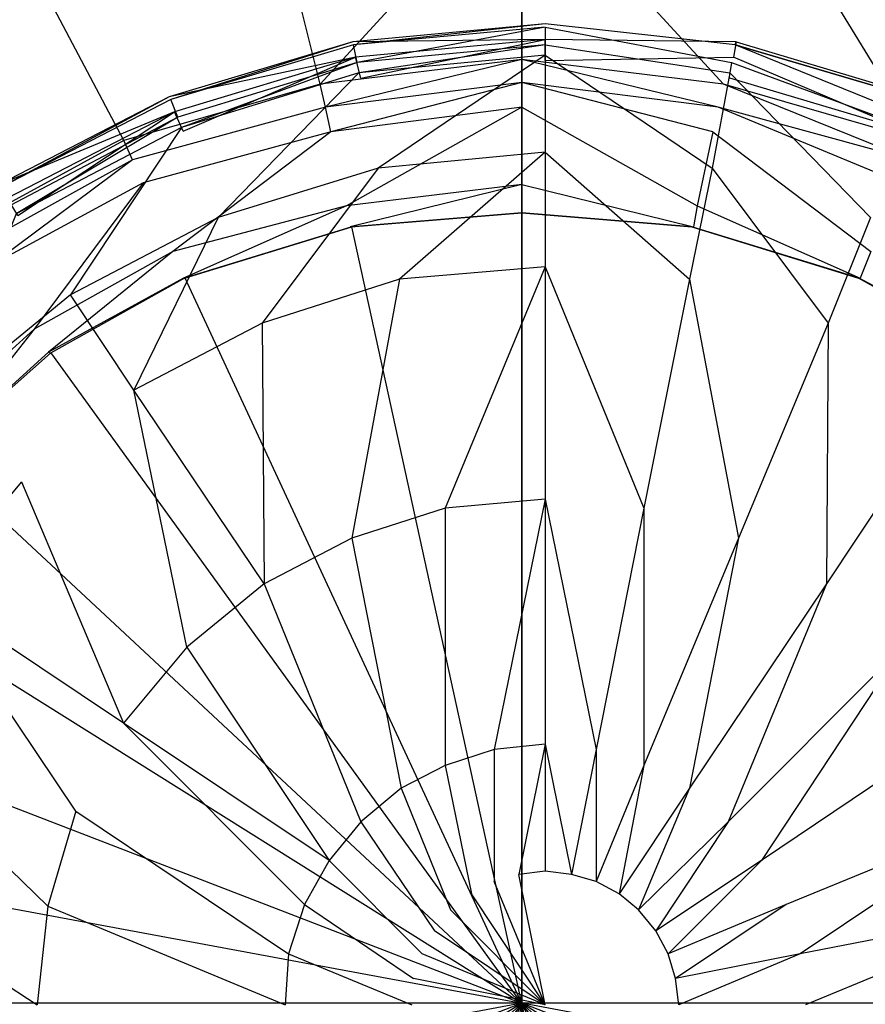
# Model space of a CAD drawing. Extents: x 0 to 1.5, y -0.9 to 0.
# Tile 10 of 16: x 0.7215 to 0.7695, y -0.45 to -0.3942. Entities that reach past the tile are written whole.
import ezdxf

# ---------------------------------------------------------------- set-up
doc = ezdxf.new("R2010")
doc.units = 0
doc.layers.add('L0_ABLAUF_INF_0___REPLACEMTFORE', color=7, linetype='CONTINUOUS')
doc.layers.add('L1_GRUPPE_28___REPLACEMTFOREMPT', color=7, linetype='CONTINUOUS')

msp = doc.modelspace()

# ---------------------------------------------------------------- linework, layer by layer
at = {"layer": 'L0_ABLAUF_INF_0___REPLACEMTFORE', "color": 8}
for points, invisible_edges in [([(0.751329, -0.39531, 0.020316), (0.740403, -0.395436, 0.021521), (0.751329, -0.394427, 0.021521), (0.751329, -0.39531, 0.020316)], 14), ([(0.740458, -0.39561, 0.022726), (0.751329, -0.394427, 0.021521), (0.740403, -0.395436, 0.021521), (0.740458, -0.39561, 0.022726)], 13), ([(0.751329, -0.394427, 0.021521), (0.740458, -0.39561, 0.022726), (0.751329, -0.39461, 0.022726), (0.751329, -0.394427, 0.021521)], 14), ([(0.740657, -0.396609, 0.023565), (0.751329, -0.39461, 0.022726), (0.740458, -0.39561, 0.022726), (0.740657, -0.396609, 0.023565)], 13), ([(0.751329, -0.39461, 0.022726), (0.740657, -0.396609, 0.023565), (0.751329, -0.39561, 0.023565), (0.751329, -0.39461, 0.022726)], 14), ([(0.762155, -0.395436, 0.021521), (0.751329, -0.39531, 0.020316), (0.751329, -0.394427, 0.021521), (0.762155, -0.395436, 0.021521)], 14), ([(0.751329, -0.394427, 0.021521), (0.762101, -0.39561, 0.022726), (0.762155, -0.395436, 0.021521), (0.751329, -0.394427, 0.021521)], 13), ([(0.762101, -0.39561, 0.022726), (0.751329, -0.394427, 0.021521), (0.751329, -0.39461, 0.022726), (0.762101, -0.39561, 0.022726)], 14), ([(0.761901, -0.396609, 0.023565), (0.751329, -0.39461, 0.022726), (0.751329, -0.39561, 0.023565), (0.761901, -0.396609, 0.023565)], 13), ([(0.751329, -0.39461, 0.022726), (0.761901, -0.396609, 0.023565), (0.762101, -0.39561, 0.022726), (0.751329, -0.39461, 0.022726)], 14), ([(0.740558, -0.396309, 0.020316), (0.729981, -0.398565, 0.021521), (0.740403, -0.395436, 0.021521), (0.740558, -0.396309, 0.020316)], 14), ([(0.730085, -0.398708, 0.022726), (0.740403, -0.395436, 0.021521), (0.729981, -0.398565, 0.021521), (0.730085, -0.398708, 0.022726)], 13), ([(0.740403, -0.395436, 0.021521), (0.730085, -0.398708, 0.022726), (0.740458, -0.39561, 0.022726), (0.740403, -0.395436, 0.021521)], 14), ([(0.740403, -0.395436, 0.021521), (0.751329, -0.39531, 0.020316), (0.740558, -0.396309, 0.020316), (0.740403, -0.395436, 0.021521)], 13), ([(0.751329, -0.39531, 0.020316), (0.740857, -0.397509, 0.020526), (0.740558, -0.396309, 0.020316), (0.751329, -0.39531, 0.020316)], 13), ([(0.740857, -0.397509, 0.020526), (0.751329, -0.39531, 0.020316), (0.751329, -0.396509, 0.020526), (0.740857, -0.397509, 0.020526)], 14), ([(0.762001, -0.396309, 0.020316), (0.751329, -0.396509, 0.020526), (0.751329, -0.39531, 0.020316), (0.762001, -0.396309, 0.020316)], 13), ([(0.751329, -0.39531, 0.020316), (0.762155, -0.395436, 0.021521), (0.762001, -0.396309, 0.020316), (0.751329, -0.39531, 0.020316)], 13), ([(0.762155, -0.395436, 0.021521), (0.772628, -0.398565, 0.021521), (0.762001, -0.396309, 0.020316), (0.762155, -0.395436, 0.021521)], 14), ([(0.762101, -0.39561, 0.022726), (0.772573, -0.398708, 0.022726), (0.762155, -0.395436, 0.021521), (0.762101, -0.39561, 0.022726)], 14), ([(0.772573, -0.398708, 0.022726), (0.772628, -0.398565, 0.021521), (0.762155, -0.395436, 0.021521), (0.772573, -0.398708, 0.022726)], 14), ([(0.740458, -0.39561, 0.022726), (0.730085, -0.398708, 0.022726), (0.730484, -0.399708, 0.023565), (0.740458, -0.39561, 0.022726)], 14), ([(0.740657, -0.396609, 0.023565), (0.740458, -0.39561, 0.022726), (0.730484, -0.399708, 0.023565), (0.740657, -0.396609, 0.023565)], 14), ([(0.740757, -0.397209, 0.023669), (0.751329, -0.39561, 0.023565), (0.740657, -0.396609, 0.023565), (0.740757, -0.397209, 0.023669)], 13), ([(0.751329, -0.39561, 0.023565), (0.740757, -0.397209, 0.023669), (0.751329, -0.396209, 0.023669), (0.751329, -0.39561, 0.023565)], 14), ([(0.761801, -0.397209, 0.023669), (0.751329, -0.39561, 0.023565), (0.751329, -0.396209, 0.023669), (0.761801, -0.397209, 0.023669)], 13), ([(0.751329, -0.39561, 0.023565), (0.761801, -0.397209, 0.023669), (0.761901, -0.396609, 0.023565), (0.751329, -0.39561, 0.023565)], 14), ([(0.772174, -0.399708, 0.023565), (0.762101, -0.39561, 0.022726), (0.761901, -0.396609, 0.023565), (0.772174, -0.399708, 0.023565)], 14), ([(0.772573, -0.398708, 0.022726), (0.762101, -0.39561, 0.022726), (0.772174, -0.399708, 0.023565), (0.772573, -0.398708, 0.022726)], 14), ([(0.729981, -0.398565, 0.021521), (0.740558, -0.396309, 0.020316), (0.730285, -0.399408, 0.020316), (0.729981, -0.398565, 0.021521)], 13), ([(0.740558, -0.396309, 0.020316), (0.730783, -0.400508, 0.020526), (0.730285, -0.399408, 0.020316), (0.740558, -0.396309, 0.020316)], 13), ([(0.730684, -0.400308, 0.023669), (0.740657, -0.396609, 0.023565), (0.730484, -0.399708, 0.023565), (0.730684, -0.400308, 0.023669)], 13), ([(0.740657, -0.396609, 0.023565), (0.730684, -0.400308, 0.023669), (0.740757, -0.397209, 0.023669), (0.740657, -0.396609, 0.023565)], 14), ([(0.730783, -0.400508, 0.020526), (0.740558, -0.396309, 0.020316), (0.740857, -0.397509, 0.020526), (0.730783, -0.400508, 0.020526)], 14), ([(0.741854, -0.402607, 0.024193), (0.751329, -0.396209, 0.023669), (0.740757, -0.397209, 0.023669), (0.741854, -0.402607, 0.024193)], 13), ([(0.751329, -0.396209, 0.023669), (0.741854, -0.402607, 0.024193), (0.751329, -0.401707, 0.024193), (0.751329, -0.396209, 0.023669)], 14), ([(0.760804, -0.402607, 0.024193), (0.751329, -0.396209, 0.023669), (0.751329, -0.401707, 0.024193), (0.760804, -0.402607, 0.024193)], 13), ([(0.751329, -0.396209, 0.023669), (0.760804, -0.402607, 0.024193), (0.761801, -0.397209, 0.023669), (0.751329, -0.396209, 0.023669)], 14), ([(0.751329, -0.396509, 0.020526), (0.762001, -0.396309, 0.020316), (0.761801, -0.397509, 0.020526), (0.751329, -0.396509, 0.020526)], 14), ([(0.762001, -0.396309, 0.020316), (0.771875, -0.400508, 0.020526), (0.761801, -0.397509, 0.020526), (0.762001, -0.396309, 0.020316)], 13), ([(0.771875, -0.400308, 0.023669), (0.761901, -0.396609, 0.023565), (0.761801, -0.397209, 0.023669), (0.771875, -0.400308, 0.023669)], 13), ([(0.761901, -0.396609, 0.023565), (0.771875, -0.400308, 0.023669), (0.772174, -0.399708, 0.023565), (0.761901, -0.396609, 0.023565)], 14), ([(0.771875, -0.400508, 0.020526), (0.762001, -0.396309, 0.020316), (0.772274, -0.399408, 0.020316), (0.771875, -0.400508, 0.020526)], 14), ([(0.772628, -0.398565, 0.021521), (0.772274, -0.399408, 0.020316), (0.762001, -0.396309, 0.020316), (0.772628, -0.398565, 0.021521)], 14), ([(0.732778, -0.405405, 0.024193), (0.740757, -0.397209, 0.023669), (0.730684, -0.400308, 0.023669), (0.732778, -0.405405, 0.024193)], 13), ([(0.740757, -0.397209, 0.023669), (0.732778, -0.405405, 0.024193), (0.741854, -0.402607, 0.024193), (0.740757, -0.397209, 0.023669)], 14), ([(0.76978, -0.405405, 0.024193), (0.761801, -0.397209, 0.023669), (0.760804, -0.402607, 0.024193), (0.76978, -0.405405, 0.024193)], 13), ([(0.761801, -0.397209, 0.023669), (0.76978, -0.405405, 0.024193), (0.771875, -0.400308, 0.023669), (0.761801, -0.397209, 0.023669)], 14), ([(0.730285, -0.399408, 0.020316), (0.720313, -0.40356, 0.021521), (0.729981, -0.398565, 0.021521), (0.730285, -0.399408, 0.020316)], 14), ([(0.720411, -0.403706, 0.022726), (0.729981, -0.398565, 0.021521), (0.720313, -0.40356, 0.021521), (0.720411, -0.403706, 0.022726)], 13), ([(0.729981, -0.398565, 0.021521), (0.720411, -0.403706, 0.022726), (0.730085, -0.398708, 0.022726), (0.729981, -0.398565, 0.021521)], 14), ([(0.730085, -0.398708, 0.022726), (0.720411, -0.403706, 0.022726), (0.721009, -0.404706, 0.023565), (0.730085, -0.398708, 0.022726)], 14), ([(0.730484, -0.399708, 0.023565), (0.730085, -0.398708, 0.022726), (0.721009, -0.404706, 0.023565), (0.730484, -0.399708, 0.023565)], 14), ([(0.720313, -0.40356, 0.021521), (0.730285, -0.399408, 0.020316), (0.72081, -0.404306, 0.020316), (0.720313, -0.40356, 0.021521)], 13), ([(0.730285, -0.399408, 0.020316), (0.721408, -0.405305, 0.020526), (0.72081, -0.404306, 0.020316), (0.730285, -0.399408, 0.020316)], 13), ([(0.721309, -0.405205, 0.023669), (0.730484, -0.399708, 0.023565), (0.721009, -0.404706, 0.023565), (0.721309, -0.405205, 0.023669)], 13), ([(0.730484, -0.399708, 0.023565), (0.721309, -0.405205, 0.023669), (0.730684, -0.400308, 0.023669), (0.730484, -0.399708, 0.023565)], 14), ([(0.721408, -0.405305, 0.020526), (0.730285, -0.399408, 0.020316), (0.730783, -0.400508, 0.020526), (0.721408, -0.405305, 0.020526)], 14), ([(0.7244, -0.409803, 0.024193), (0.730684, -0.400308, 0.023669), (0.721309, -0.405205, 0.023669), (0.7244, -0.409803, 0.024193)], 13), ([(0.730684, -0.400308, 0.023669), (0.7244, -0.409803, 0.024193), (0.732778, -0.405405, 0.024193), (0.730684, -0.400308, 0.023669)], 14), ([(0.743051, -0.408904, 0.024717), (0.751329, -0.401707, 0.024193), (0.741854, -0.402607, 0.024193), (0.743051, -0.408904, 0.024717)], 13), ([(0.751329, -0.401707, 0.024193), (0.743051, -0.408904, 0.024717), (0.751329, -0.408204, 0.024717), (0.751329, -0.401707, 0.024193)], 14), ([(0.759507, -0.408904, 0.024717), (0.751329, -0.401707, 0.024193), (0.751329, -0.408204, 0.024717), (0.759507, -0.408904, 0.024717)], 13), ([(0.751329, -0.401707, 0.024193), (0.759507, -0.408904, 0.024717), (0.760804, -0.402607, 0.024193), (0.751329, -0.401707, 0.024193)], 14), ([(0.735272, -0.411403, 0.024717), (0.741854, -0.402607, 0.024193), (0.732778, -0.405405, 0.024193), (0.735272, -0.411403, 0.024717)], 13), ([(0.741854, -0.402607, 0.024193), (0.735272, -0.411403, 0.024717), (0.743051, -0.408904, 0.024717), (0.741854, -0.402607, 0.024193)], 14), ([(0.767387, -0.411403, 0.024717), (0.760804, -0.402607, 0.024193), (0.759507, -0.408904, 0.024717), (0.767387, -0.411403, 0.024717)], 13), ([(0.760804, -0.402607, 0.024193), (0.767387, -0.411403, 0.024717), (0.76978, -0.405405, 0.024193), (0.760804, -0.402607, 0.024193)], 14), ([(0.721309, -0.405205, 0.023669), (0.71702, -0.415801, 0.024193), (0.7244, -0.409803, 0.024193), (0.721309, -0.405205, 0.023669)], 14), ([(0.727991, -0.415201, 0.024717), (0.732778, -0.405405, 0.024193), (0.7244, -0.409803, 0.024193), (0.727991, -0.415201, 0.024717)], 13), ([(0.732778, -0.405405, 0.024193), (0.727991, -0.415201, 0.024717), (0.735272, -0.411403, 0.024717), (0.732778, -0.405405, 0.024193)], 14), ([(0.774568, -0.415201, 0.024717), (0.76978, -0.405405, 0.024193), (0.767387, -0.411403, 0.024717), (0.774568, -0.415201, 0.024717)], 13), ([(0.745644, -0.421898, 0.02566), (0.751329, -0.408204, 0.024717), (0.743051, -0.408904, 0.024717), (0.745644, -0.421898, 0.02566)], 13), ([(0.751329, -0.408204, 0.024717), (0.745644, -0.421898, 0.02566), (0.751329, -0.421398, 0.02566), (0.751329, -0.408204, 0.024717)], 14), ([(0.756914, -0.421898, 0.02566), (0.751329, -0.408204, 0.024717), (0.751329, -0.421398, 0.02566), (0.756914, -0.421898, 0.02566)], 13), ([(0.751329, -0.408204, 0.024717), (0.756914, -0.421898, 0.02566), (0.759507, -0.408904, 0.024717), (0.751329, -0.408204, 0.024717)], 14), ([(0.740358, -0.423597, 0.02566), (0.743051, -0.408904, 0.024717), (0.735272, -0.411403, 0.024717), (0.740358, -0.423597, 0.02566)], 13), ([(0.743051, -0.408904, 0.024717), (0.740358, -0.423597, 0.02566), (0.745644, -0.421898, 0.02566), (0.743051, -0.408904, 0.024717)], 14), ([(0.7623, -0.423597, 0.02566), (0.759507, -0.408904, 0.024717), (0.756914, -0.421898, 0.02566), (0.7623, -0.423597, 0.02566)], 13), ([(0.759507, -0.408904, 0.024717), (0.7623, -0.423597, 0.02566), (0.767387, -0.411403, 0.024717), (0.759507, -0.408904, 0.024717)], 14), ([(0.7244, -0.409803, 0.024193), (0.71702, -0.415801, 0.024193), (0.721608, -0.420399, 0.024822), (0.7244, -0.409803, 0.024193)], 14), ([(0.727991, -0.415201, 0.024717), (0.7244, -0.409803, 0.024193), (0.721608, -0.420399, 0.024822), (0.727991, -0.415201, 0.024717)], 14), ([(0.735371, -0.426196, 0.02566), (0.735272, -0.411403, 0.024717), (0.727991, -0.415201, 0.024717), (0.735371, -0.426196, 0.02566)], 13), ([(0.735272, -0.411403, 0.024717), (0.735371, -0.426196, 0.02566), (0.740358, -0.423597, 0.02566), (0.735272, -0.411403, 0.024717)], 14), ([(0.767287, -0.426196, 0.02566), (0.767387, -0.411403, 0.024717), (0.7623, -0.423597, 0.02566), (0.767287, -0.426196, 0.02566)], 13), ([(0.767387, -0.411403, 0.024717), (0.767287, -0.426196, 0.02566), (0.774568, -0.415201, 0.024717), (0.767387, -0.411403, 0.024717)], 14), ([(0.730983, -0.429795, 0.02566), (0.727991, -0.415201, 0.024717), (0.721608, -0.420399, 0.024822), (0.730983, -0.429795, 0.02566)], 14), ([(0.735371, -0.426196, 0.02566), (0.727991, -0.415201, 0.024717), (0.730983, -0.429795, 0.02566), (0.735371, -0.426196, 0.02566)], 14), ([(0.774568, -0.415201, 0.024717), (0.767287, -0.426196, 0.02566), (0.771576, -0.429795, 0.02566), (0.774568, -0.415201, 0.024717)], 14), ([(0.71702, -0.415801, 0.024193), (0.716322, -0.426696, 0.024822), (0.721608, -0.420399, 0.024822), (0.71702, -0.415801, 0.024193)], 14), ([(0.727392, -0.434093, 0.02566), (0.721608, -0.420399, 0.024822), (0.716322, -0.426696, 0.024822), (0.727392, -0.434093, 0.02566)], 13), ([(0.721608, -0.420399, 0.024822), (0.727392, -0.434093, 0.02566), (0.730983, -0.429795, 0.02566), (0.721608, -0.420399, 0.024822)], 14), ([(0.748437, -0.435592, 0.026289), (0.751329, -0.421398, 0.02566), (0.745644, -0.421898, 0.02566), (0.748437, -0.435592, 0.026289)], 13), ([(0.751329, -0.421398, 0.02566), (0.748437, -0.435592, 0.026289), (0.751329, -0.435292, 0.026289), (0.751329, -0.421398, 0.02566)], 14), ([(0.754221, -0.435592, 0.026289), (0.751329, -0.421398, 0.02566), (0.751329, -0.435292, 0.026289), (0.754221, -0.435592, 0.026289)], 13), ([(0.751329, -0.421398, 0.02566), (0.754221, -0.435592, 0.026289), (0.756914, -0.421898, 0.02566), (0.751329, -0.421398, 0.02566)], 14), ([(0.745644, -0.436492, 0.026289), (0.745644, -0.421898, 0.02566), (0.740358, -0.423597, 0.02566), (0.745644, -0.436492, 0.026289)], 13), ([(0.745644, -0.421898, 0.02566), (0.745644, -0.436492, 0.026289), (0.748437, -0.435592, 0.026289), (0.745644, -0.421898, 0.02566)], 14), ([(0.756914, -0.436492, 0.026289), (0.756914, -0.421898, 0.02566), (0.754221, -0.435592, 0.026289), (0.756914, -0.436492, 0.026289)], 13), ([(0.756914, -0.421898, 0.02566), (0.756914, -0.436492, 0.026289), (0.7623, -0.423597, 0.02566), (0.756914, -0.421898, 0.02566)], 14), ([(0.743151, -0.437791, 0.026289), (0.740358, -0.423597, 0.02566), (0.735371, -0.426196, 0.02566), (0.743151, -0.437791, 0.026289)], 13), ([(0.740358, -0.423597, 0.02566), (0.743151, -0.437791, 0.026289), (0.745644, -0.436492, 0.026289), (0.740358, -0.423597, 0.02566)], 14), ([(0.759507, -0.437791, 0.026289), (0.7623, -0.423597, 0.02566), (0.756914, -0.436492, 0.026289), (0.759507, -0.437791, 0.026289)], 13), ([(0.7623, -0.423597, 0.02566), (0.759507, -0.437791, 0.026289), (0.767287, -0.426196, 0.02566), (0.7623, -0.423597, 0.02566)], 14), ([(0.740857, -0.43969, 0.026289), (0.735371, -0.426196, 0.02566), (0.730983, -0.429795, 0.02566), (0.740857, -0.43969, 0.026289)], 13), ([(0.735371, -0.426196, 0.02566), (0.740857, -0.43969, 0.026289), (0.743151, -0.437791, 0.026289), (0.735371, -0.426196, 0.02566)], 14), ([(0.761702, -0.43969, 0.026289), (0.767287, -0.426196, 0.02566), (0.759507, -0.437791, 0.026289), (0.761702, -0.43969, 0.026289)], 13), ([(0.767287, -0.426196, 0.02566), (0.761702, -0.43969, 0.026289), (0.771576, -0.429795, 0.02566), (0.767287, -0.426196, 0.02566)], 14), ([(0.7247, -0.43909, 0.025765), (0.716322, -0.426696, 0.024822), (0.712332, -0.433993, 0.024822), (0.7247, -0.43909, 0.025765)], 14), ([(0.727392, -0.434093, 0.02566), (0.716322, -0.426696, 0.024822), (0.7247, -0.43909, 0.025765), (0.727392, -0.434093, 0.02566)], 14), ([(0.739062, -0.441889, 0.026289), (0.730983, -0.429795, 0.02566), (0.727392, -0.434093, 0.02566), (0.739062, -0.441889, 0.026289)], 13), ([(0.730983, -0.429795, 0.02566), (0.739062, -0.441889, 0.026289), (0.740857, -0.43969, 0.026289), (0.730983, -0.429795, 0.02566)], 14), ([(0.763597, -0.441889, 0.026289), (0.771576, -0.429795, 0.02566), (0.761702, -0.43969, 0.026289), (0.763597, -0.441889, 0.026289)], 13), ([(0.771576, -0.429795, 0.02566), (0.763597, -0.441889, 0.026289), (0.775166, -0.434093, 0.02566), (0.771576, -0.429795, 0.02566)], 14), ([(0.723104, -0.444488, 0.025765), (0.712332, -0.433993, 0.024822), (0.709939, -0.441889, 0.024822), (0.723104, -0.444488, 0.025765)], 13), ([(0.712332, -0.433993, 0.024822), (0.723104, -0.444488, 0.025765), (0.7247, -0.43909, 0.025765), (0.712332, -0.433993, 0.024822)], 14), ([(0.737665, -0.444388, 0.026289), (0.727392, -0.434093, 0.02566), (0.7247, -0.43909, 0.025765), (0.737665, -0.444388, 0.026289)], 14), ([(0.739062, -0.441889, 0.026289), (0.727392, -0.434093, 0.02566), (0.737665, -0.444388, 0.026289), (0.739062, -0.441889, 0.026289)], 14), ([(0.775166, -0.434093, 0.02566), (0.763597, -0.441889, 0.026289), (0.764993, -0.444388, 0.026289), (0.775166, -0.434093, 0.02566)], 14), ([(0.777859, -0.43909, 0.025765), (0.775166, -0.434093, 0.02566), (0.764993, -0.444388, 0.026289), (0.777859, -0.43909, 0.025765)], 14), ([(0.748437, -0.443089, 0.026499), (0.748437, -0.435592, 0.026289), (0.745644, -0.436492, 0.026289), (0.748437, -0.443089, 0.026499)], 13), ([(0.749833, -0.442689, 0.026499), (0.751329, -0.435292, 0.026289), (0.748437, -0.435592, 0.026289), (0.749833, -0.442689, 0.026499)], 13), ([(0.748437, -0.435592, 0.026289), (0.748437, -0.443089, 0.026499), (0.749833, -0.442689, 0.026499), (0.748437, -0.435592, 0.026289)], 14), ([(0.751329, -0.435292, 0.026289), (0.749833, -0.442689, 0.026499), (0.751329, -0.442489, 0.026499), (0.751329, -0.435292, 0.026289)], 14), ([(0.752825, -0.442689, 0.026499), (0.751329, -0.435292, 0.026289), (0.751329, -0.442489, 0.026499), (0.752825, -0.442689, 0.026499)], 13), ([(0.751329, -0.435292, 0.026289), (0.752825, -0.442689, 0.026499), (0.754221, -0.435592, 0.026289), (0.751329, -0.435292, 0.026289)], 14), ([(0.754221, -0.443089, 0.026499), (0.754221, -0.435592, 0.026289), (0.752825, -0.442689, 0.026499), (0.754221, -0.443089, 0.026499)], 13), ([(0.754221, -0.435592, 0.026289), (0.754221, -0.443089, 0.026499), (0.756914, -0.436492, 0.026289), (0.754221, -0.435592, 0.026289)], 14), ([(0.74714, -0.443788, 0.026499), (0.745644, -0.436492, 0.026289), (0.743151, -0.437791, 0.026289), (0.74714, -0.443788, 0.026499)], 13), ([(0.745644, -0.436492, 0.026289), (0.74714, -0.443788, 0.026499), (0.748437, -0.443089, 0.026499), (0.745644, -0.436492, 0.026289)], 14), ([(0.755518, -0.443788, 0.026499), (0.756914, -0.436492, 0.026289), (0.754221, -0.443089, 0.026499), (0.755518, -0.443788, 0.026499)], 13), ([(0.756914, -0.436492, 0.026289), (0.755518, -0.443788, 0.026499), (0.759507, -0.437791, 0.026289), (0.756914, -0.436492, 0.026289)], 14), ([(0.745943, -0.444688, 0.026499), (0.743151, -0.437791, 0.026289), (0.740857, -0.43969, 0.026289), (0.745943, -0.444688, 0.026499)], 13), ([(0.743151, -0.437791, 0.026289), (0.745943, -0.444688, 0.026499), (0.74714, -0.443788, 0.026499), (0.743151, -0.437791, 0.026289)], 14), ([(0.756615, -0.444688, 0.026499), (0.759507, -0.437791, 0.026289), (0.755518, -0.443788, 0.026499), (0.756615, -0.444688, 0.026499)], 13), ([(0.759507, -0.437791, 0.026289), (0.756615, -0.444688, 0.026499), (0.761702, -0.43969, 0.026289), (0.759507, -0.437791, 0.026289)], 14), ([(0.736768, -0.447187, 0.026289), (0.7247, -0.43909, 0.025765), (0.723104, -0.444488, 0.025765), (0.736768, -0.447187, 0.026289)], 13), ([(0.7247, -0.43909, 0.025765), (0.736768, -0.447187, 0.026289), (0.737665, -0.444388, 0.026289), (0.7247, -0.43909, 0.025765)], 14), ([(0.765791, -0.447187, 0.026289), (0.777859, -0.43909, 0.025765), (0.764993, -0.444388, 0.026289), (0.765791, -0.447187, 0.026289)], 13), ([(0.777859, -0.43909, 0.025765), (0.765791, -0.447187, 0.026289), (0.779554, -0.444488, 0.025765), (0.777859, -0.43909, 0.025765)], 14), ([(0.745046, -0.445887, 0.026499), (0.740857, -0.43969, 0.026289), (0.739062, -0.441889, 0.026289), (0.745046, -0.445887, 0.026499)], 13), ([(0.740857, -0.43969, 0.026289), (0.745046, -0.445887, 0.026499), (0.745943, -0.444688, 0.026499), (0.740857, -0.43969, 0.026289)], 14), ([(0.757612, -0.445887, 0.026499), (0.761702, -0.43969, 0.026289), (0.756615, -0.444688, 0.026499), (0.757612, -0.445887, 0.026499)], 13), ([(0.761702, -0.43969, 0.026289), (0.757612, -0.445887, 0.026499), (0.763597, -0.441889, 0.026289), (0.761702, -0.43969, 0.026289)], 14), ([(0.722505, -0.450086, 0.025765), (0.709939, -0.441889, 0.024822), (0.709041, -0.450086, 0.024822), (0.722505, -0.450086, 0.025765)], 13), ([(0.709939, -0.441889, 0.024822), (0.722505, -0.450086, 0.025765), (0.723104, -0.444488, 0.025765), (0.709939, -0.441889, 0.024822)], 14), ([(0.744348, -0.447187, 0.026499), (0.739062, -0.441889, 0.026289), (0.737665, -0.444388, 0.026289), (0.744348, -0.447187, 0.026499)], 13), ([(0.739062, -0.441889, 0.026289), (0.744348, -0.447187, 0.026499), (0.745046, -0.445887, 0.026499), (0.739062, -0.441889, 0.026289)], 14), ([(0.758311, -0.447187, 0.026499), (0.763597, -0.441889, 0.026289), (0.757612, -0.445887, 0.026499), (0.758311, -0.447187, 0.026499)], 13), ([(0.763597, -0.441889, 0.026289), (0.758311, -0.447187, 0.026499), (0.764993, -0.444388, 0.026289), (0.763597, -0.441889, 0.026289)], 14), ([(0.751329, -0.450086, 0.026499), (0.749833, -0.442689, 0.026499), (0.748437, -0.443089, 0.026499), (0.751329, -0.450086, 0.026499)], 14), ([(0.751329, -0.442489, 0.026499), (0.749833, -0.442689, 0.026499), (0.751329, -0.450086, 0.026499), (0.751329, -0.442489, 0.026499)], 14), ([(0.752825, -0.442689, 0.026499), (0.751329, -0.442489, 0.026499), (0.751329, -0.450086, 0.026499), (0.752825, -0.442689, 0.026499)], 14), ([(0.754221, -0.443089, 0.026499), (0.752825, -0.442689, 0.026499), (0.751329, -0.450086, 0.026499), (0.754221, -0.443089, 0.026499)], 14), ([(0.751329, -0.450086, 0.026499), (0.748437, -0.443089, 0.026499), (0.74714, -0.443788, 0.026499), (0.751329, -0.450086, 0.026499)], 14), ([(0.755518, -0.443788, 0.026499), (0.754221, -0.443089, 0.026499), (0.751329, -0.450086, 0.026499), (0.755518, -0.443788, 0.026499)], 14), ([(0.751329, -0.450086, 0.026499), (0.74714, -0.443788, 0.026499), (0.745943, -0.444688, 0.026499), (0.751329, -0.450086, 0.026499)], 14), ([(0.756615, -0.444688, 0.026499), (0.755518, -0.443788, 0.026499), (0.751329, -0.450086, 0.026499), (0.756615, -0.444688, 0.026499)], 14), ([(0.736568, -0.450086, 0.026289), (0.723104, -0.444488, 0.025765), (0.722505, -0.450086, 0.025765), (0.736568, -0.450086, 0.026289)], 13), ([(0.723104, -0.444488, 0.025765), (0.736568, -0.450086, 0.026289), (0.736768, -0.447187, 0.026289), (0.723104, -0.444488, 0.025765)], 14), ([(0.743849, -0.448586, 0.026499), (0.737665, -0.444388, 0.026289), (0.736768, -0.447187, 0.026289), (0.743849, -0.448586, 0.026499)], 13), ([(0.737665, -0.444388, 0.026289), (0.743849, -0.448586, 0.026499), (0.744348, -0.447187, 0.026499), (0.737665, -0.444388, 0.026289)], 14), ([(0.75871, -0.448586, 0.026499), (0.764993, -0.444388, 0.026289), (0.758311, -0.447187, 0.026499), (0.75871, -0.448586, 0.026499)], 13), ([(0.764993, -0.444388, 0.026289), (0.75871, -0.448586, 0.026499), (0.765791, -0.447187, 0.026289), (0.764993, -0.444388, 0.026289)], 14), ([(0.76609, -0.450086, 0.026289), (0.779554, -0.444488, 0.025765), (0.765791, -0.447187, 0.026289), (0.76609, -0.450086, 0.026289)], 13), ([(0.779554, -0.444488, 0.025765), (0.76609, -0.450086, 0.026289), (0.780153, -0.450086, 0.025765), (0.779554, -0.444488, 0.025765)], 14), ([(0.751329, -0.450086, 0.026499), (0.745943, -0.444688, 0.026499), (0.745046, -0.445887, 0.026499), (0.751329, -0.450086, 0.026499)], 14), ([(0.757612, -0.445887, 0.026499), (0.756615, -0.444688, 0.026499), (0.751329, -0.450086, 0.026499), (0.757612, -0.445887, 0.026499)], 14), ([(0.751329, -0.450086, 0.026499), (0.745046, -0.445887, 0.026499), (0.744348, -0.447187, 0.026499), (0.751329, -0.450086, 0.026499)], 14), ([(0.758311, -0.447187, 0.026499), (0.757612, -0.445887, 0.026499), (0.751329, -0.450086, 0.026499), (0.758311, -0.447187, 0.026499)], 14), ([(0.743749, -0.450086, 0.026499), (0.736768, -0.447187, 0.026289), (0.736568, -0.450086, 0.026289), (0.743749, -0.450086, 0.026499)], 13), ([(0.736768, -0.447187, 0.026289), (0.743749, -0.450086, 0.026499), (0.743849, -0.448586, 0.026499), (0.736768, -0.447187, 0.026289)], 14), ([(0.751329, -0.450086, 0.026499), (0.744348, -0.447187, 0.026499), (0.743849, -0.448586, 0.026499), (0.751329, -0.450086, 0.026499)], 14), ([(0.75871, -0.448586, 0.026499), (0.758311, -0.447187, 0.026499), (0.751329, -0.450086, 0.026499), (0.75871, -0.448586, 0.026499)], 14), ([(0.758909, -0.450086, 0.026499), (0.765791, -0.447187, 0.026289), (0.75871, -0.448586, 0.026499), (0.758909, -0.450086, 0.026499)], 13), ([(0.765791, -0.447187, 0.026289), (0.758909, -0.450086, 0.026499), (0.76609, -0.450086, 0.026289), (0.765791, -0.447187, 0.026289)], 14), ([(0.751329, -0.450086, 0.026499), (0.743849, -0.448586, 0.026499), (0.743749, -0.450086, 0.026499), (0.751329, -0.450086, 0.026499)], 14), ([(0.758909, -0.450086, 0.026499), (0.75871, -0.448586, 0.026499), (0.751329, -0.450086, 0.026499), (0.758909, -0.450086, 0.026499)], 14)]:
    msp.add_3dface(points, dxfattribs=dict(at, invisible_edges=invisible_edges))
at = {"layer": 'L1_GRUPPE_28___REPLACEMTFOREMPT', "color": 8}
for points, invisible_edges in [([(0.632471, -0.626255, 0.00106), (0.632471, -0.273736, 0.00106), (0.749998, -0.238006, 0.00106), (0.632471, -0.626255, 0.00106)], 10), ([(0.632471, -0.626255, 0.00106), (0.749998, -0.238006, 0.00106), (0.749998, -0.661985, 0.00106), (0.632471, -0.626255, 0.00106)], 13), ([(0.749998, -0.661985, 0.00106), (0.749998, -0.238006, 0.00106), (0.867526, -0.273736, 0.00106), (0.749998, -0.661985, 0.00106)], 10), ([(0.749998, -0.661985, 0.00106), (0.867526, -0.273736, 0.00106), (0.867526, -0.626255, 0.00106), (0.749998, -0.661985, 0.00106)], 13), ([(0.738563, -0.397846, 0.009128), (0.749998, -0.38535, 0.017511), (0.735875, -0.387149, 0.017196), (0.738563, -0.397846, 0.009128)], 13), ([(0.749998, -0.38535, 0.017511), (0.738563, -0.397846, 0.009128), (0.749998, -0.396446, 0.009338), (0.749998, -0.38535, 0.017511)], 14), ([(0.761434, -0.397846, 0.009128), (0.749998, -0.38535, 0.017511), (0.749998, -0.396446, 0.009338), (0.761434, -0.397846, 0.009128)], 13), ([(0.749998, -0.38535, 0.017511), (0.761434, -0.397846, 0.009128), (0.764122, -0.387149, 0.017196), (0.749998, -0.38535, 0.017511)], 14), ([(0.735875, -0.387149, 0.017196), (0.722239, -0.391248, 0.017406), (0.727415, -0.401045, 0.009338), (0.735875, -0.387149, 0.017196)], 14), ([(0.738563, -0.397846, 0.009128), (0.735875, -0.387149, 0.017196), (0.727415, -0.401045, 0.009338), (0.738563, -0.397846, 0.009128)], 14), ([(0.772582, -0.401045, 0.009338), (0.764122, -0.387149, 0.017196), (0.761434, -0.397846, 0.009128), (0.772582, -0.401045, 0.009338)], 14), ([(0.777758, -0.391248, 0.017406), (0.764122, -0.387149, 0.017196), (0.772582, -0.401045, 0.009338), (0.777758, -0.391248, 0.017406)], 14), ([(0.722239, -0.391248, 0.017406), (0.721243, -0.390048, 0.019082), (0.711489, -0.397346, 0.017511), (0.722239, -0.391248, 0.017406)], 14), ([(0.722239, -0.391248, 0.017406), (0.711489, -0.397346, 0.017511), (0.718257, -0.406043, 0.009442), (0.722239, -0.391248, 0.017406)], 14), ([(0.727415, -0.401045, 0.009338), (0.722239, -0.391248, 0.017406), (0.718257, -0.406043, 0.009442), (0.727415, -0.401045, 0.009338)], 14), ([(0.749998, -0.396446, 0.009338), (0.738563, -0.397846, 0.009128), (0.738861, -0.399145, 0.008604), (0.749998, -0.396446, 0.009338)], 14), ([(0.749998, -0.396446, 0.009338), (0.738861, -0.399145, 0.008604), (0.749998, -0.397746, 0.008709), (0.749998, -0.396446, 0.009338)], 14), ([(0.761136, -0.399145, 0.008604), (0.749998, -0.396446, 0.009338), (0.749998, -0.397746, 0.008709), (0.761136, -0.399145, 0.008604)], 14), ([(0.761434, -0.397846, 0.009128), (0.749998, -0.396446, 0.009338), (0.761136, -0.399145, 0.008604), (0.761434, -0.397846, 0.009128)], 14), ([(0.738563, -0.397846, 0.009128), (0.727415, -0.401045, 0.009338), (0.727912, -0.402144, 0.008709), (0.738563, -0.397846, 0.009128)], 14), ([(0.738861, -0.399145, 0.008604), (0.738563, -0.397846, 0.009128), (0.727912, -0.402144, 0.008709), (0.738861, -0.399145, 0.008604)], 14), ([(0.749998, -0.397746, 0.008709), (0.738861, -0.399145, 0.008604), (0.73916, -0.400545, 0.008395), (0.749998, -0.397746, 0.008709)], 14), ([(0.749998, -0.397746, 0.008709), (0.73916, -0.400545, 0.008395), (0.749998, -0.399145, 0.008395), (0.749998, -0.397746, 0.008709)], 14), ([(0.760837, -0.400545, 0.008395), (0.749998, -0.397746, 0.008709), (0.749998, -0.399145, 0.008395), (0.760837, -0.400545, 0.008395)], 14), ([(0.761136, -0.399145, 0.008604), (0.749998, -0.397746, 0.008709), (0.760837, -0.400545, 0.008395), (0.761136, -0.399145, 0.008604)], 14), ([(0.772085, -0.402144, 0.008709), (0.761434, -0.397846, 0.009128), (0.761136, -0.399145, 0.008604), (0.772085, -0.402144, 0.008709)], 14), ([(0.772582, -0.401045, 0.009338), (0.761434, -0.397846, 0.009128), (0.772085, -0.402144, 0.008709), (0.772582, -0.401045, 0.009338)], 14), ([(0.738861, -0.399145, 0.008604), (0.727912, -0.402144, 0.008709), (0.72851, -0.403444, 0.008395), (0.738861, -0.399145, 0.008604)], 14), ([(0.73916, -0.400545, 0.008395), (0.738861, -0.399145, 0.008604), (0.72851, -0.403444, 0.008395), (0.73916, -0.400545, 0.008395)], 14), ([(0.740056, -0.404743, 0.008395), (0.749998, -0.399145, 0.008395), (0.73916, -0.400545, 0.008395), (0.740056, -0.404743, 0.008395)], 13), ([(0.749998, -0.399145, 0.008395), (0.740056, -0.404743, 0.008395), (0.749998, -0.403544, 0.008395), (0.749998, -0.399145, 0.008395)], 14), ([(0.759941, -0.404743, 0.008395), (0.749998, -0.399145, 0.008395), (0.749998, -0.403544, 0.008395), (0.759941, -0.404743, 0.008395)], 13), ([(0.749998, -0.399145, 0.008395), (0.759941, -0.404743, 0.008395), (0.760837, -0.400545, 0.008395), (0.749998, -0.399145, 0.008395)], 14), ([(0.771487, -0.403444, 0.008395), (0.761136, -0.399145, 0.008604), (0.760837, -0.400545, 0.008395), (0.771487, -0.403444, 0.008395)], 14), ([(0.772085, -0.402144, 0.008709), (0.761136, -0.399145, 0.008604), (0.771487, -0.403444, 0.008395), (0.772085, -0.402144, 0.008709)], 14), ([(0.727415, -0.401045, 0.009338), (0.718257, -0.406043, 0.009442), (0.719054, -0.407043, 0.008709), (0.727415, -0.401045, 0.009338)], 14), ([(0.727912, -0.402144, 0.008709), (0.727415, -0.401045, 0.009338), (0.719054, -0.407043, 0.008709), (0.727912, -0.402144, 0.008709)], 14), ([(0.730202, -0.407342, 0.008395), (0.73916, -0.400545, 0.008395), (0.72851, -0.403444, 0.008395), (0.730202, -0.407342, 0.008395)], 13), ([(0.73916, -0.400545, 0.008395), (0.730202, -0.407342, 0.008395), (0.740056, -0.404743, 0.008395), (0.73916, -0.400545, 0.008395)], 14), ([(0.769795, -0.407342, 0.008395), (0.760837, -0.400545, 0.008395), (0.759941, -0.404743, 0.008395), (0.769795, -0.407342, 0.008395)], 13), ([(0.760837, -0.400545, 0.008395), (0.769795, -0.407342, 0.008395), (0.771487, -0.403444, 0.008395), (0.760837, -0.400545, 0.008395)], 14), ([(0.71985, -0.408142, 0.008395), (0.727912, -0.402144, 0.008709), (0.719054, -0.407043, 0.008709), (0.71985, -0.408142, 0.008395)], 13), ([(0.727912, -0.402144, 0.008709), (0.71985, -0.408142, 0.008395), (0.72851, -0.403444, 0.008395), (0.727912, -0.402144, 0.008709)], 14), ([(0.722338, -0.411741, 0.008395), (0.72851, -0.403444, 0.008395), (0.71985, -0.408142, 0.008395), (0.722338, -0.411741, 0.008395)], 13), ([(0.72851, -0.403444, 0.008395), (0.722338, -0.411741, 0.008395), (0.730202, -0.407342, 0.008395), (0.72851, -0.403444, 0.008395)], 14), ([(0.740255, -0.405943, 0.008395), (0.749998, -0.403544, 0.008395), (0.740056, -0.404743, 0.008395), (0.740255, -0.405943, 0.008395)], 13), ([(0.749998, -0.403544, 0.008395), (0.740255, -0.405943, 0.008395), (0.749998, -0.405143, 0.008395), (0.749998, -0.403544, 0.008395)], 14), ([(0.759742, -0.405943, 0.008395), (0.749998, -0.403544, 0.008395), (0.749998, -0.405143, 0.008395), (0.759742, -0.405943, 0.008395)], 13), ([(0.749998, -0.403544, 0.008395), (0.759742, -0.405943, 0.008395), (0.759941, -0.404743, 0.008395), (0.749998, -0.403544, 0.008395)], 14), ([(0.730799, -0.408842, 0.008395), (0.740056, -0.404743, 0.008395), (0.730202, -0.407342, 0.008395), (0.730799, -0.408842, 0.008395)], 13), ([(0.740056, -0.404743, 0.008395), (0.730799, -0.408842, 0.008395), (0.740255, -0.405943, 0.008395), (0.740056, -0.404743, 0.008395)], 14), ([(0.769198, -0.408842, 0.008395), (0.759941, -0.404743, 0.008395), (0.759742, -0.405943, 0.008395), (0.769198, -0.408842, 0.008395)], 13), ([(0.759941, -0.404743, 0.008395), (0.769198, -0.408842, 0.008395), (0.769795, -0.407342, 0.008395), (0.759941, -0.404743, 0.008395)], 14), ([(0.749998, -0.405143, 0.007414), (0.740255, -0.405943, 0.008395), (0.740317, -0.405943, 0.007414), (0.749998, -0.405143, 0.007414)], 13), ([(0.740255, -0.405943, 0.008395), (0.749998, -0.405143, 0.007414), (0.749998, -0.405143, 0.008395), (0.740255, -0.405943, 0.008395)], 14), ([(0.749998, -0.405143, 0.006823), (0.740317, -0.405943, 0.007414), (0.740354, -0.405943, 0.006823), (0.749998, -0.405143, 0.006823)], 13), ([(0.740317, -0.405943, 0.007414), (0.749998, -0.405143, 0.006823), (0.749998, -0.405143, 0.007414), (0.740317, -0.405943, 0.007414)], 14), ([(0.749998, -0.405143, 0.006823), (0.740354, -0.405943, 0.006823), (0.749998, -0.450009, 0.006823), (0.749998, -0.405143, 0.006823)], 14), ([(0.759643, -0.405943, 0.006823), (0.749998, -0.405143, 0.006823), (0.749998, -0.450009, 0.006823), (0.759643, -0.405943, 0.006823)], 14), ([(0.759742, -0.405943, 0.008395), (0.749998, -0.405143, 0.007414), (0.75968, -0.405943, 0.007414), (0.759742, -0.405943, 0.008395)], 13), ([(0.749998, -0.405143, 0.007414), (0.759742, -0.405943, 0.008395), (0.749998, -0.405143, 0.008395), (0.749998, -0.405143, 0.007414)], 14), ([(0.75968, -0.405943, 0.007414), (0.749998, -0.405143, 0.006823), (0.759643, -0.405943, 0.006823), (0.75968, -0.405943, 0.007414)], 13), ([(0.749998, -0.405143, 0.006823), (0.75968, -0.405943, 0.007414), (0.749998, -0.405143, 0.007414), (0.749998, -0.405143, 0.006823)], 14), ([(0.740317, -0.405943, 0.007414), (0.730799, -0.408842, 0.008395), (0.730861, -0.408842, 0.007414), (0.740317, -0.405943, 0.007414)], 13), ([(0.730799, -0.408842, 0.008395), (0.740317, -0.405943, 0.007414), (0.740255, -0.405943, 0.008395), (0.730799, -0.408842, 0.008395)], 14), ([(0.740354, -0.405943, 0.006823), (0.730861, -0.408842, 0.007414), (0.730898, -0.408842, 0.006823), (0.740354, -0.405943, 0.006823)], 13), ([(0.730861, -0.408842, 0.007414), (0.740354, -0.405943, 0.006823), (0.740317, -0.405943, 0.007414), (0.730861, -0.408842, 0.007414)], 14), ([(0.749998, -0.450009, 0.006823), (0.740354, -0.405943, 0.006823), (0.730898, -0.408842, 0.006823), (0.749998, -0.450009, 0.006823)], 14), ([(0.769099, -0.408842, 0.006823), (0.759643, -0.405943, 0.006823), (0.749998, -0.450009, 0.006823), (0.769099, -0.408842, 0.006823)], 14), ([(0.769136, -0.408842, 0.007414), (0.759643, -0.405943, 0.006823), (0.769099, -0.408842, 0.006823), (0.769136, -0.408842, 0.007414)], 13), ([(0.759643, -0.405943, 0.006823), (0.769136, -0.408842, 0.007414), (0.75968, -0.405943, 0.007414), (0.759643, -0.405943, 0.006823)], 14), ([(0.769198, -0.408842, 0.008395), (0.75968, -0.405943, 0.007414), (0.769136, -0.408842, 0.007414), (0.769198, -0.408842, 0.008395)], 13), ([(0.75968, -0.405943, 0.007414), (0.769198, -0.408842, 0.008395), (0.759742, -0.405943, 0.008395), (0.75968, -0.405943, 0.007414)], 14), ([(0.723135, -0.413041, 0.008395), (0.730202, -0.407342, 0.008395), (0.722338, -0.411741, 0.008395), (0.723135, -0.413041, 0.008395)], 13), ([(0.730202, -0.407342, 0.008395), (0.723135, -0.413041, 0.008395), (0.730799, -0.408842, 0.008395), (0.730202, -0.407342, 0.008395)], 14), ([(0.776862, -0.413041, 0.008395), (0.769795, -0.407342, 0.008395), (0.769198, -0.408842, 0.008395), (0.776862, -0.413041, 0.008395)], 13), ([(0.71985, -0.408142, 0.008395), (0.71547, -0.417939, 0.008395), (0.722338, -0.411741, 0.008395), (0.71985, -0.408142, 0.008395)], 14), ([(0.723135, -0.413041, 0.008395), (0.723259, -0.413103, 0.007414), (0.730861, -0.408842, 0.007414), (0.723135, -0.413041, 0.008395)], 14), ([(0.730799, -0.408842, 0.008395), (0.723135, -0.413041, 0.008395), (0.730861, -0.408842, 0.007414), (0.730799, -0.408842, 0.008395)], 14), ([(0.723259, -0.413103, 0.007414), (0.723334, -0.41314, 0.006823), (0.730898, -0.408842, 0.006823), (0.723259, -0.413103, 0.007414)], 14), ([(0.730861, -0.408842, 0.007414), (0.723259, -0.413103, 0.007414), (0.730898, -0.408842, 0.006823), (0.730861, -0.408842, 0.007414)], 14), ([(0.749998, -0.450009, 0.006823), (0.730898, -0.408842, 0.006823), (0.723334, -0.41314, 0.006823), (0.749998, -0.450009, 0.006823)], 14), ([(0.776663, -0.41314, 0.006823), (0.769099, -0.408842, 0.006823), (0.749998, -0.450009, 0.006823), (0.776663, -0.41314, 0.006823)], 14), ([(0.776738, -0.413103, 0.007414), (0.769099, -0.408842, 0.006823), (0.776663, -0.41314, 0.006823), (0.776738, -0.413103, 0.007414)], 14), ([(0.769136, -0.408842, 0.007414), (0.769099, -0.408842, 0.006823), (0.776738, -0.413103, 0.007414), (0.769136, -0.408842, 0.007414)], 14), ([(0.776862, -0.413041, 0.008395), (0.769136, -0.408842, 0.007414), (0.776738, -0.413103, 0.007414), (0.776862, -0.413041, 0.008395)], 14), ([(0.769198, -0.408842, 0.008395), (0.769136, -0.408842, 0.007414), (0.776862, -0.413041, 0.008395), (0.769198, -0.408842, 0.008395)], 14), ([(0.716565, -0.419038, 0.008395), (0.722338, -0.411741, 0.008395), (0.71547, -0.417939, 0.008395), (0.716565, -0.419038, 0.008395)], 13), ([(0.722338, -0.411741, 0.008395), (0.716565, -0.419038, 0.008395), (0.723135, -0.413041, 0.008395), (0.722338, -0.411741, 0.008395)], 14), ([(0.723135, -0.413041, 0.008395), (0.716565, -0.419038, 0.008395), (0.723259, -0.413103, 0.007414), (0.723135, -0.413041, 0.008395)], 14), ([(0.716565, -0.419038, 0.008395), (0.716627, -0.418976, 0.007414), (0.723259, -0.413103, 0.007414), (0.716565, -0.419038, 0.008395)], 14), ([(0.723259, -0.413103, 0.007414), (0.716627, -0.418976, 0.007414), (0.723334, -0.41314, 0.006823), (0.723259, -0.413103, 0.007414)], 14), ([(0.716627, -0.418976, 0.007414), (0.716665, -0.418938, 0.006823), (0.723334, -0.41314, 0.006823), (0.716627, -0.418976, 0.007414)], 14), ([(0.749998, -0.450009, 0.006823), (0.723334, -0.41314, 0.006823), (0.716665, -0.418938, 0.006823), (0.749998, -0.450009, 0.006823)], 14), ([(0.783332, -0.418938, 0.006823), (0.776663, -0.41314, 0.006823), (0.749998, -0.450009, 0.006823), (0.783332, -0.418938, 0.006823)], 14), ([(0.749998, -0.450009, 0.006823), (0.716665, -0.418938, 0.006823), (0.71129, -0.425736, 0.006823), (0.749998, -0.450009, 0.006823)], 14), ([(0.788707, -0.425736, 0.006823), (0.783332, -0.418938, 0.006823), (0.749998, -0.450009, 0.006823), (0.788707, -0.425736, 0.006823)], 14), ([(0.749998, -0.450009, 0.006823), (0.71129, -0.425736, 0.006823), (0.707308, -0.433533, 0.006823), (0.749998, -0.450009, 0.006823)], 14), ([(0.792689, -0.433533, 0.006823), (0.788707, -0.425736, 0.006823), (0.749998, -0.450009, 0.006823), (0.792689, -0.433533, 0.006823)], 14), ([(0.749998, -0.450009, 0.006823), (0.707308, -0.433533, 0.006823), (0.704919, -0.441631, 0.006823), (0.749998, -0.450009, 0.006823)], 14), ([(0.795078, -0.441631, 0.006823), (0.792689, -0.433533, 0.006823), (0.749998, -0.450009, 0.006823), (0.795078, -0.441631, 0.006823)], 14), ([(0.749998, -0.450009, 0.006823), (0.704919, -0.441631, 0.006823), (0.704223, -0.449995, 0.006823), (0.749998, -0.450009, 0.006823)], 14), ([(0.795774, -0.449995, 0.006823), (0.795078, -0.441631, 0.006823), (0.749998, -0.450009, 0.006823), (0.795774, -0.449995, 0.006823)], 14), ([(0.749998, -0.449982, 0.006823), (0.704223, -0.449995, 0.006823), (0.704919, -0.45836, 0.006823), (0.749998, -0.449982, 0.006823)], 14), ([(0.749998, -0.449982, 0.006823), (0.704919, -0.45836, 0.006823), (0.707308, -0.466457, 0.006823), (0.749998, -0.449982, 0.006823)], 14), ([(0.749998, -0.449982, 0.006823), (0.707308, -0.466457, 0.006823), (0.71129, -0.474254, 0.006823), (0.749998, -0.449982, 0.006823)], 14), ([(0.749998, -0.449982, 0.006823), (0.71129, -0.474254, 0.006823), (0.716665, -0.481052, 0.006823), (0.749998, -0.449982, 0.006823)], 14), ([(0.749998, -0.449982, 0.006823), (0.716665, -0.481052, 0.006823), (0.723334, -0.48685, 0.006823), (0.749998, -0.449982, 0.006823)], 14), ([(0.749998, -0.449982, 0.006823), (0.723334, -0.48685, 0.006823), (0.730898, -0.491149, 0.006823), (0.749998, -0.449982, 0.006823)], 14), ([(0.749998, -0.449982, 0.006823), (0.730898, -0.491149, 0.006823), (0.740354, -0.494048, 0.006823), (0.749998, -0.449982, 0.006823)], 14), ([(0.749998, -0.449982, 0.006823), (0.740354, -0.494048, 0.006823), (0.749998, -0.494847, 0.006823), (0.749998, -0.449982, 0.006823)], 14), ([(0.783332, -0.481052, 0.006823), (0.749998, -0.449982, 0.006823), (0.776663, -0.48685, 0.006823), (0.783332, -0.481052, 0.006823)], 14), ([(0.788707, -0.474254, 0.006823), (0.749998, -0.449982, 0.006823), (0.783332, -0.481052, 0.006823), (0.788707, -0.474254, 0.006823)], 14), ([(0.759643, -0.494048, 0.006823), (0.749998, -0.449982, 0.006823), (0.749998, -0.494847, 0.006823), (0.759643, -0.494048, 0.006823)], 14), ([(0.792689, -0.466457, 0.006823), (0.749998, -0.449982, 0.006823), (0.788707, -0.474254, 0.006823), (0.792689, -0.466457, 0.006823)], 14), ([(0.795078, -0.45836, 0.006823), (0.749998, -0.449982, 0.006823), (0.792689, -0.466457, 0.006823), (0.795078, -0.45836, 0.006823)], 14), ([(0.769099, -0.491149, 0.006823), (0.749998, -0.449982, 0.006823), (0.759643, -0.494048, 0.006823), (0.769099, -0.491149, 0.006823)], 14), ([(0.776663, -0.48685, 0.006823), (0.749998, -0.449982, 0.006823), (0.769099, -0.491149, 0.006823), (0.776663, -0.48685, 0.006823)], 14), ([(0.795774, -0.449995, 0.006823), (0.749998, -0.449982, 0.006823), (0.795078, -0.45836, 0.006823), (0.795774, -0.449995, 0.006823)], 14)]:
    msp.add_3dface(points, dxfattribs=dict(at, invisible_edges=invisible_edges))

doc.saveas('drawing.dxf')
